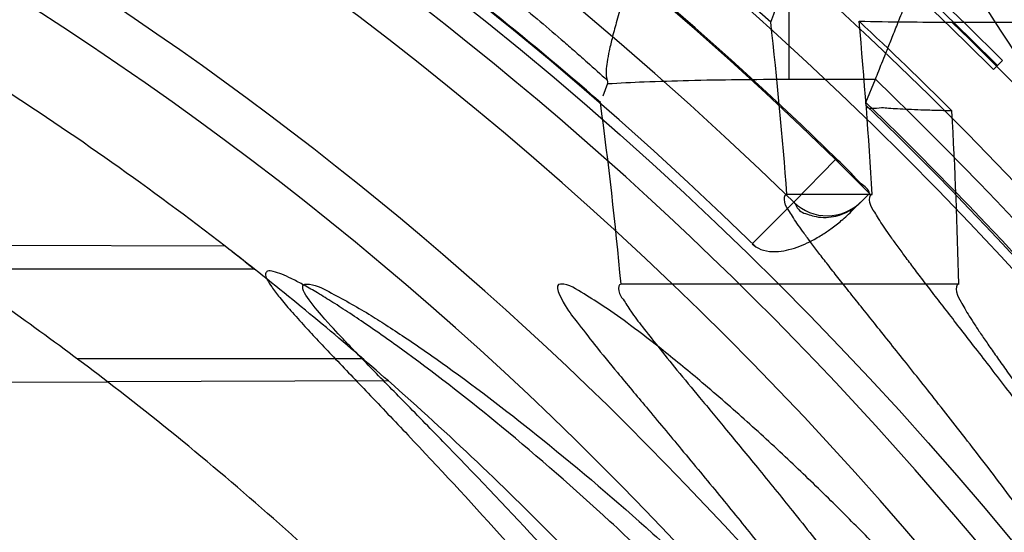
# Model space of a CAD drawing. Header units: millimetres. Extents: x 0 to 297, y 0 to 210.
# Tile 54 of 256: x 147.0144 to 147.1133, y 91.4464 to 91.4978. Entities that reach past the tile are written whole.
import ezdxf

# ---------------------------------------------------------------- set-up
doc = ezdxf.new("R2010")
doc.units = ezdxf.units.MM
doc.header["$LTSCALE"] = 16.335
doc.layers.get('0').update_dxf_attribs({"linetype": 'CONTINUOUS'})
for name, color, linetype in [('01_GLOBAL', 7, 'CONTINUOUS'), ('INTFCLR_1', 7, 'CONTINUOUS'), ('INTFCLR_144815', 7, 'CONTINUOUS')]:
    doc.layers.add(name, color=color, linetype=linetype)

msp = doc.modelspace()

# ---------------------------------------------------------------- linework, layer by layer
at = {"color": 7, "linetype": 'Continuous'}
msp.add_circle((147.7028034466, 92.1254639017), 2.28, dxfattribs=at)
at = {"color": 9, "linetype": 'Continuous'}
msp.add_arc((147.7028034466, 92.1254639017), 2.2507792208, 182.9674534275, 267.0325465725, dxfattribs=at)
at = {"layer": '01_GLOBAL', "color": 7, "linetype": 'Continuous'}
msp.add_circle((147.7028034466, 92.1254639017), 2.31, dxfattribs=at)
at = {"layer": 'INTFCLR_1', "color": 9, "linetype": 'Continuous'}
for p, q in [((147.0350701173, 91.4750895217), (147.003905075, 91.4751983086)), ((147.0380017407, 91.472796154), (147.0075233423, 91.472796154)), ((147.0488883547, 91.463796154), (147.0201875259, 91.463796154)), ((147.0514519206, 91.46155996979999), (147.0232658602, 91.46146158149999))]:
    msp.add_line(p, q, dxfattribs=at)
at = {"layer": 'INTFCLR_1', "color": 7, "linetype": 'Continuous'}
for p, q in [((147.0370706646, 91.4735302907), (147.0357838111, 91.4745363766)), ((147.0370746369, 91.4735271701), (147.0380017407, 91.472796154))]:
    msp.add_line(p, q, dxfattribs=at)
at = {"layer": 'INTFCLR_1', "color": 6, "linetype": 'Continuous'}
msp.add_line((147.0120154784, 91.4614223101), (147.0232658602, 91.46146158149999), dxfattribs=at)
for radius, start, end in [(0.3620710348, 270, 90.00000002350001), (0.3440948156, 270, 90.00000002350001), (0.312931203, 52.4700577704, 56.0223614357), (0.330931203, 48.60750313, 51.6422147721)]:
    msp.add_arc((146.8326356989, 91.21329615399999), radius, start, end, dxfattribs=at)
at = {"layer": 'INTFCLR_1', "color": 9, "linetype": 'Continuous'}
for radius, start, end in [(0.330931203, 52.2866422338, 57.18603115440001), (0.2529307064, 22.4933176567, 89.9999999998), (0.312931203, 47.7850563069, 52.4700577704), (0.330931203, 44.43264804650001, 48.60750313)]:
    msp.add_arc((146.8326356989, 91.21329615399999), radius, start, end, dxfattribs=at)
at = {"layer": 'INTFCLR_1', "color": 7, "linetype": 'Continuous'}
for centre, radius, start, end in [((146.8326356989, 91.21329615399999), 0.330931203, 51.6422147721, 52.2866422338), ((146.8823534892, 91.27716544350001), 0.2499926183, 51.91568152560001, 52.3465108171)]:
    msp.add_arc(centre, radius, start, end, dxfattribs=at)
at = {"layer": 'INTFCLR_1', "color": 9, "linetype": 'Continuous'}
for points, knots in [([(147.1545442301, 91.10133481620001), (147.1552565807, 91.1032731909), (147.1566525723, 91.10718726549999), (147.1593123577, 91.1151249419), (147.1636279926, 91.1293727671), (147.1676297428, 91.1460956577), (147.1702721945, 91.16104160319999), (147.1713830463, 91.16867329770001), (147.1719563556, 91.173087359), (147.1732796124, 91.18416899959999), (147.1746545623, 91.20310399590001), (147.1744340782, 91.2254439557), (147.1733950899, 91.23992123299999), (147.1727415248, 91.2466060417), (147.1722603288, 91.25105207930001), (147.1707735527, 91.263051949), (147.1673977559, 91.2822670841), (147.162533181, 91.3010270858), (147.1590536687, 91.3121616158), (147.157745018, 91.3161443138), (147.1557541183, 91.3220110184), (147.1512626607, 91.3342762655), (147.1435063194, 91.3522778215), (147.134673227, 91.3692848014), (147.1285153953, 91.3797527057), (147.1256373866, 91.3844123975), (147.1237254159, 91.38744979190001), (147.1185545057, 91.3954381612), (147.1098896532, 91.4076983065), (147.0978538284, 91.422623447), (147.0876594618, 91.4338109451), (147.0805381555, 91.4409619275), (147.0766007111, 91.4447480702), (147.0711374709, 91.44985418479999), (147.06349057, 91.45654009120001), (147.0552130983, 91.4630271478), (147.0499647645, 91.4667594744), (147.0474074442, 91.468475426), (147.0457289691, 91.46955422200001), (147.0442255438, 91.4704726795), (147.0429042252, 91.47123111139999), (147.041778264, 91.4718195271), (147.0407894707, 91.472284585), (147.0400295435, 91.4725282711), (147.0393696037, 91.4727013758), (147.0390133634, 91.47226709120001), (147.0393275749, 91.47165773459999), (147.0397818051, 91.4708884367), (147.0406181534, 91.46982558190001), (147.0417305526, 91.46851597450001), (147.0430342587, 91.46707463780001), (147.0444632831, 91.46553633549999), (147.0465759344, 91.4632999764), (147.0495827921, 91.4601566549), (147.0551951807, 91.45426742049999), (147.0613248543, 91.44766033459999), (147.0669087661, 91.4413454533), (147.0703603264, 91.43732991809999), (147.0759105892, 91.4307379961), (147.0844077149, 91.420055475), (147.0955472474, 91.4045136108), (147.1036099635, 91.3918258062), (147.1088887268, 91.38279463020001), (147.1124703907, 91.3764426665), (147.1186494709, 91.3648484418), (147.1269016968, 91.3473400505), (147.1325946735, 91.33274270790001), (147.1352425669, 91.3251743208)], [0, 0, 0, 0, 0.0103792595, 0.0208842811, 0.0420721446, 0.0851858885, 0.1071984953, 0.1183380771, 0.123943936, 0.1295693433, 0.1744299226, 0.2192388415, 0.2417237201, 0.2473597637, 0.2529962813, 0.2641993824, 0.3081295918, 0.3509327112, 0.3614952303, 0.3667582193, 0.3720021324, 0.3926323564, 0.4323913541, 0.4704239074, 0.4888657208, 0.4934194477, 0.497950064, 0.5069039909, 0.5412450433, 0.5733438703, 0.6032118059, 0.6172673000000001, 0.6240601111, 0.6306649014, 0.6548506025, 0.6750843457, 0.6834913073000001, 0.6872123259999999, 0.6905622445, 0.6935176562, 0.6960693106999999, 0.6982084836, 0.6999280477, 0.7014829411, 0.7024060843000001, 0.7029587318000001, 0.7038763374, 0.7054334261, 0.7076628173, 0.7105600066, 0.714112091, 0.7174145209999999, 0.7211168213, 0.7295725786, 0.7392778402, 0.7620040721, 0.7748640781, 0.7816422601, 0.7886165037, 0.8181744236, 0.8502177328, 0.884679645, 0.8936796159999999, 0.902792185, 0.9213283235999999, 0.9597006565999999, 1, 1, 1, 1]), ([(147.1408661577, 91.3246635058), (147.1381651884, 91.33220038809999), (147.1323572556, 91.3467370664), (147.1239460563, 91.3641559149), (147.1176496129, 91.3756879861), (147.1139989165, 91.3820075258), (147.1086152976, 91.3909975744), (147.1003923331, 91.4036259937), (147.0890374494, 91.4190849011), (147.0803792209, 91.4297046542), (147.0747234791, 91.4362572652), (147.071204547, 91.4402505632), (147.0655118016, 91.4465293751), (147.0592590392, 91.4531011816), (147.053545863, 91.4589417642), (147.0504619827, 91.462084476), (147.0483372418, 91.4642692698), (147.0465342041, 91.4661698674), (147.0451548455, 91.4676067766), (147.0420972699, 91.4712963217), (147.0432510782, 91.4712961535)], [0, 0, 0, 0, 0.1351411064, 0.2639657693, 0.3262515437, 0.3568857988, 0.3871506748, 0.5031238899, 0.6110823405, 0.7107727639, 0.7343091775, 0.7571888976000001, 0.8006105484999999, 0.8773801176, 0.9101731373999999, 0.9387430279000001, 0.9512497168, 0.9624026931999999, 0.9805243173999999, 1, 1, 1, 1]), ([(147.0432510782, 91.4712961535), (147.0440337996, 91.4712960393), (147.0461901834, 91.47014844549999), (147.048762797, 91.46875074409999), (147.05126835, 91.4671567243), (147.0538664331, 91.46544923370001), (147.0591995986, 91.46172715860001), (147.0676125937, 91.45526864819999), (147.0753919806, 91.448607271), (147.0809499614, 91.4435210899), (147.0849532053, 91.43975234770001), (147.0921910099, 91.4326376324), (147.1025540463, 91.4215075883), (147.114792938, 91.4066570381), (147.1236090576, 91.3944528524), (147.1288703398, 91.3865005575), (147.1308146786, 91.3834785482), (147.1337403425, 91.3788442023), (147.1399980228, 91.3684373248), (147.1489774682, 91.35152612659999), (147.1568675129, 91.333615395), (147.1614367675, 91.3214103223), (147.1634614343, 91.315574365), (147.1647919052, 91.3116136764), (147.1683281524, 91.3005448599), (147.1732735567, 91.28189290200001), (147.1767074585, 91.26277767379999), (147.1782194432, 91.25084162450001), (147.1787086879, 91.2464202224), (147.1793731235, 91.239773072), (147.1804294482, 91.225377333), (147.1806536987, 91.2031593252), (147.1792555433, 91.18432974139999), (147.1779104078, 91.17331158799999), (147.1773275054, 91.1689219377), (147.1761979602, 91.1613317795), (147.1735104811, 91.14646433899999), (147.1694409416, 91.12983253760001), (147.1650544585, 91.1156677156), (147.1623504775, 91.1077743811), (147.1609312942, 91.1038821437), (147.1602071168, 91.101954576)], [0, 0, 0, 0, 0.0056084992, 0.016622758, 0.0214510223, 0.0268121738, 0.0389184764, 0.0680276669, 0.1027789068, 0.1122614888, 0.1220107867, 0.1421735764, 0.1849752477, 0.2309092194, 0.2799812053, 0.2927645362, 0.2992310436, 0.3057293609, 0.3320345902, 0.3862266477, 0.4428037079, 0.4721337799, 0.479586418, 0.4870651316, 0.5020714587, 0.5628449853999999, 0.6251697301, 0.6410581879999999, 0.6490513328, 0.6570434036, 0.6889243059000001, 0.7524504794, 0.8160576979, 0.8240355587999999, 0.8319861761, 0.8477866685, 0.8790166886, 0.9402183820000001, 0.9703167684, 0.9852456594, 1, 1, 1, 1])]:
    msp.add_open_spline(points, degree=3, knots=knots, dxfattribs=at)
at = {"layer": 'INTFCLR_1', "color": 6, "linetype": 'Continuous'}
for points, knots in [([(147.0687421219, 91.471296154), (147.0680098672, 91.471296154), (147.0693330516, 91.4687756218), (147.0704693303, 91.467385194), (147.0723263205, 91.4649452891), (147.0746177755, 91.4621855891), (147.0775470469, 91.4586635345), (147.080971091, 91.4545734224), (147.0846437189, 91.4501248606), (147.0882701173, 91.4456544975), (147.0916458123, 91.4413964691), (147.0947448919, 91.4374001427), (147.0975630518, 91.4336830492), (147.100110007, 91.43025113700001), (147.1024035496, 91.4270965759), (147.1044661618, 91.42420581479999), (147.1063189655, 91.42156217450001), (147.1079764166, 91.4191585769), (147.109457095, 91.41697923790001), (147.1107791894, 91.41500612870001), (147.1119635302, 91.41321632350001), (147.1130167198, 91.4116068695), (147.1139517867, 91.4101630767), (147.1147816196, 91.40886997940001), (147.1157213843, 91.40739324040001), (147.1167390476, 91.40577702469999), (147.1179255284, 91.4038688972), (147.1189332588, 91.4022267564), (147.1198501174, 91.4007161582), (147.1206424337, 91.39939950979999), (147.1215180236, 91.39793052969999), (147.1224842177, 91.39629179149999), (147.1235503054, 91.3944610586), (147.1247223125, 91.39242084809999), (147.1260120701, 91.3901411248), (147.1274302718, 91.3875908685), (147.1289898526, 91.38473071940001), (147.1307073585, 91.3815107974), (147.1325944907, 91.3778829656), (147.1346618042, 91.3737915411), (147.1369222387, 91.3691683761), (147.1393944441, 91.3639182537), (147.1420944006, 91.3579264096), (147.1450364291, 91.35104633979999), (147.1482313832, 91.34310189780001), (147.1516877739, 91.333841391), (147.1553587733, 91.32305212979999), (147.1590017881, 91.3110314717), (147.1623609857, 91.29828596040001), (147.1652568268, 91.2853933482), (147.1676651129, 91.27246551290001), (147.1695853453, 91.2595536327), (147.1710275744, 91.24665569), (147.1719965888, 91.2338021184), (147.1725011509, 91.220980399), (147.1725469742, 91.2082107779), (147.1721391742, 91.1954815), (147.171280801, 91.1827942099), (147.1699742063, 91.1701590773), (147.1682169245, 91.1575506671), (147.1660086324, 91.14498581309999), (147.1633383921, 91.13243724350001), (147.1602041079, 91.1199208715), (147.1566465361, 91.10761035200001), (147.1528751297, 91.0961038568), (147.1491593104, 91.0858888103), (147.1457087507, 91.0771645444), (147.1425365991, 91.06966793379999), (147.1396288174, 91.06317715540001), (147.136972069, 91.0575230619), (147.1345472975, 91.05256702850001), (147.1323371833, 91.04820589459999), (147.130325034, 91.04435576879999), (147.1284994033, 91.0409536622), (147.1268466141, 91.0379445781), (147.1253496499, 91.03527438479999), (147.1239936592, 91.03289842), (147.1227647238, 91.03077892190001), (147.1216541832, 91.02889081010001), (147.1206539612, 91.02721139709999), (147.1197533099, 91.02571551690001), (147.1189386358, 91.0243754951), (147.1179864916, 91.0228229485), (147.1170567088, 91.02132445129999), (147.1160957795, 91.01979310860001), (147.1152647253, 91.01847969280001), (147.1143298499, 91.0170161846), (147.1132770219, 91.0153850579), (147.1120898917, 91.0135672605), (147.1107550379, 91.0115487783), (147.109257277, 91.00931589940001), (147.107577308, 91.00685036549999), (147.1056960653, 91.0041348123), (147.1035922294, 91.00115366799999), (147.1012492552, 90.99789872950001), (147.0986446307, 90.99435615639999), (147.095755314, 90.99051364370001), (147.0925736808, 90.9863814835), (147.0890986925, 90.98197223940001), (147.0853575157, 90.9773388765), (147.0815402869, 90.9727029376), (147.0779667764, 90.9684297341), (147.0748968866, 90.9647430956), (147.0724998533, 90.96186262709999), (147.070552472, 90.95931757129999), (147.0693788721, 90.95788398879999), (147.0679949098, 90.955296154), (147.0687421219, 90.955296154)], [0, 0, 0, 0, 0.003860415, 0.007501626, 0.0124785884, 0.0188917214, 0.0268498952, 0.0364677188, 0.0470694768, 0.0572444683, 0.0668187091, 0.0757144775, 0.083905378, 0.09140992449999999, 0.0982451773, 0.1044667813, 0.1101313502, 0.1152642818, 0.1198589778, 0.1240215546, 0.1277856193, 0.1311734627, 0.1341617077, 0.1368541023, 0.1392736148, 0.1433897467, 0.1469230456, 0.1511192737, 0.1535471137, 0.1562389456, 0.1592204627, 0.1625628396, 0.1662680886, 0.1703891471, 0.174967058, 0.1800766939, 0.1857729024, 0.1921414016, 0.1993155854, 0.2073311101, 0.2163077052, 0.2264451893, 0.2379233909, 0.250953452, 0.2658909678, 0.283062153, 0.3030578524, 0.3259639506, 0.3492662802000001, 0.3725305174, 0.3956109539, 0.4185782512, 0.4413347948, 0.4640172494, 0.4865192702, 0.508968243, 0.531324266, 0.5536477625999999, 0.5759939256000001, 0.5982772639, 0.620747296, 0.6432362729, 0.6658996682, 0.68875599, 0.7107777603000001, 0.7297237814, 0.7460531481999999, 0.7602331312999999, 0.7726347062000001, 0.7835467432, 0.793166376, 0.8017211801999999, 0.8093215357, 0.8160683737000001, 0.8220758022, 0.8274205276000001, 0.8322066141, 0.8364980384, 0.8403367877, 0.8437547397, 0.8468031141, 0.8495420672, 0.8520223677, 0.8564046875, 0.8588391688, 0.8615533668, 0.8645986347, 0.8679945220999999, 0.8717882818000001, 0.8760445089, 0.8807522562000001, 0.8859628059, 0.8917731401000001, 0.898168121, 0.9051985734, 0.9129160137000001, 0.9213486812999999, 0.9305434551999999, 0.9404096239, 0.9509435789, 0.961943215, 0.9720502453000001, 0.980371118, 0.9870628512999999, 0.992271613, 0.9960607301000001, 1, 1, 1, 1]), ([(147.0687421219, 90.955296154), (147.0695765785, 90.955296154), (147.0710237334, 90.9562713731), (147.0732486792, 90.95761082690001), (147.0757995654, 90.95946440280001), (147.0789536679, 90.961879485), (147.0827092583, 90.9649629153), (147.0868482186, 90.9685570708), (147.0910477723, 90.97239951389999), (147.0950116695, 90.97619761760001), (147.0986438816, 90.97981660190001), (147.1019501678, 90.98323197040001), (147.1049461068, 90.98642655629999), (147.107653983, 90.9893965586), (147.1100921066, 90.9921410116), (147.1122806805, 90.9946618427), (147.1142479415, 90.99697597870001), (147.1160099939, 90.9990883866), (147.1175861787, 91.0010099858), (147.1189934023, 91.00275234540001), (147.1202530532, 91.0043338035), (147.1213970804, 91.00578808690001), (147.1225240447, 91.0072369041), (147.123724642, 91.00879917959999), (147.1249992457, 91.0104804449), (147.1262604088, 91.01216766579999), (147.1274992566, 91.0138470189), (147.1287882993, 91.0156184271), (147.1302152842, 91.0176089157), (147.131810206, 91.0198711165), (147.1335924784, 91.0224483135), (147.1355808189, 91.0253874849), (147.1377917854, 91.0287373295), (147.140242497, 91.0325578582), (147.1429592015, 91.03693302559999), (147.1459674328, 91.041959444), (147.1492907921, 91.0477551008), (147.1529541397, 91.0544760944), (147.1569786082, 91.0623053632), (147.1613909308, 91.07151686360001), (147.1661049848, 91.08224170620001), (147.1708180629, 91.0941429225), (147.1752249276, 91.1066907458), (147.1791389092, 91.1194098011), (147.1825261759, 91.1321758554), (147.1853979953, 91.1449752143), (147.1877529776, 91.157740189), (147.1896101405, 91.1705054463), (147.1909735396, 91.18321659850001), (147.1918561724, 91.1958938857), (147.1922659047, 91.2085247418), (147.1922092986, 91.2211113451), (147.1916906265, 91.233661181), (147.1907127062, 91.2461662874), (147.1892753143, 91.2586320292), (147.187377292, 91.2710565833), (147.1850186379, 91.28342093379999), (147.1821898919, 91.295752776), (147.1788863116, 91.3080366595), (147.1750915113, 91.32028680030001), (147.1708160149, 91.3324409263), (147.1662306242, 91.344040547), (147.1616300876, 91.3545469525), (147.1573218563, 91.36358934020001), (147.1533932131, 91.3712807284), (147.1498208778, 91.3778828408), (147.1465812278, 91.3835790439), (147.1436479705, 91.3885229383), (147.140997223, 91.39283156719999), (147.1386015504, 91.3966034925), (147.1364409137, 91.39991041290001), (147.1344943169, 91.402817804), (147.1327470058, 91.4053719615), (147.1311776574, 91.40762214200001), (147.1297748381, 91.4096001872), (147.1285161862, 91.41134904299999), (147.1273854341, 91.41289969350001), (147.1263043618, 91.41436455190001), (147.1251805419, 91.41587001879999), (147.1239422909, 91.41750783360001), (147.1226668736, 91.41917138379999), (147.1213873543, 91.4208174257), (147.120091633, 91.4224630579), (147.1186694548, 91.42424419), (147.1170808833, 91.426202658), (147.1153015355, 91.42835870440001), (147.1133143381, 91.4307214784), (147.1110956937, 91.4333033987), (147.1086258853, 91.4361110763), (147.1058792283, 91.4391528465), (147.1028357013, 91.44242739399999), (147.099478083, 91.4459266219), (147.0957850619, 91.44963712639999), (147.0917574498, 91.45352630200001), (147.0874623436, 91.4574873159), (147.0831967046, 91.46121773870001), (147.0792915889, 91.46444551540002), (147.0760051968, 91.4669754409), (147.073359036, 91.4689088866), (147.0710713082, 91.4702912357), (147.0695920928, 91.471296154), (147.0687421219, 91.471296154)], [0, 0, 0, 0, 0.0042187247, 0.0081401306, 0.0133978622, 0.0200459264, 0.0282638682, 0.0379443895, 0.0477615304, 0.05703690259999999, 0.0656973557, 0.0736821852, 0.0810680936, 0.0878383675, 0.0940009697, 0.0996271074, 0.1047154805, 0.1093563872, 0.1135342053, 0.1172803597, 0.1206792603, 0.1237557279, 0.1266349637, 0.1299589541, 0.1337168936, 0.1373013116, 0.1406085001, 0.1442672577, 0.148377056, 0.1529904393, 0.1582606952, 0.164218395, 0.1709303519, 0.1785521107, 0.1871652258, 0.1969659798, 0.2081658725, 0.2209392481, 0.2356613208, 0.2526660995, 0.2725685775, 0.2948769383, 0.3173640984, 0.3397873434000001, 0.3621386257, 0.3841211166, 0.4060891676, 0.4277469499, 0.4493218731, 0.470705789, 0.4919793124, 0.5131981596, 0.5343255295, 0.5554668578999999, 0.5765984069, 0.5977513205, 0.6189954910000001, 0.6402209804, 0.6617015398, 0.6832900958, 0.7050415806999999, 0.7268239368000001, 0.7463339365, 0.7630160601, 0.7774553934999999, 0.7899931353, 0.8009638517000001, 0.8105830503, 0.8190545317, 0.8265380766, 0.8331730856, 0.8390248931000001, 0.8442268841, 0.8488182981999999, 0.8528943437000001, 0.8564866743, 0.8597116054, 0.8625968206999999, 0.8656908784, 0.8692094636, 0.8729771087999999, 0.8762884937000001, 0.879749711, 0.8835661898, 0.8878115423, 0.8924986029, 0.8976989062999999, 0.9034198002, 0.9097088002, 0.9166034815, 0.9241390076, 0.9323094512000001, 0.9411199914, 0.9506041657, 0.9606137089, 0.9706541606, 0.9792553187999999, 0.9862062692, 0.9916647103, 0.9957028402, 1, 1, 1, 1])]:
    msp.add_open_spline(points, degree=3, knots=knots, dxfattribs=at)
at = {"layer": 'INTFCLR_144815', "color": 9, "linetype": 'Continuous'}
for p, q in [((147.0916778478, 91.49186684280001), (147.0916778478, 91.5711022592)), ((147.0916778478, 91.49186684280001), (147.1003293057, 91.49186684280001)), ((147.0964371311, 91.4838858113), (147.0963459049, 91.4837945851)), ((147.0921477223, 91.4795092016), (147.0879797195, 91.4753411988)), ((147.0980783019, 91.478738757), (147.0988915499, 91.479552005))]:
    msp.add_line(p, q, dxfattribs=at)
at = {"layer": 'INTFCLR_144815', "color": 6, "linetype": 'Continuous'}
for p, q in [((147.1080157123, 91.4976030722), (147.1159683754, 91.4976030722)), ((147.1130903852, 91.4937508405), (147.1121828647, 91.49284331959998)), ((147.0993884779, 91.4895340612), (147.1003293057, 91.49186684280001)), ((147.0734435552, 91.4914268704), (147.0729732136, 91.4901650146)), ((147.0994107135, 91.4892415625), (147.0993884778, 91.4895340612)), ((147.0963459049, 91.4837945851), (147.0997360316, 91.4804044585)), ((147.1000017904, 91.4802960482), (147.091447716, 91.4802960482)), ((147.0879800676, 91.475340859), (147.088342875, 91.4750213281)), ((147.108707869, 91.471296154), (147.0748011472, 91.471296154))]:
    msp.add_line(p, q, dxfattribs=at)
at = {"layer": 'INTFCLR_144815', "color": 7, "linetype": 'Continuous'}
for p, q in [((147.0921473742, 91.4795095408), (147.096345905, 91.4837945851)), ((147.0988915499, 91.479552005), (147.0997342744, 91.4803947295))]:
    msp.add_line(p, q, dxfattribs=at)
at = {"layer": 'INTFCLR_144815', "color": 6, "linetype": 'Continuous'}
msp.add_lwpolyline([(147.0734094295, 91.4917693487), (147.0734260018, 91.4917230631), (147.073439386, 91.4916788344), (147.0734495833, 91.491636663), (147.0734566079, 91.49159654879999), (147.0734604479, 91.49155849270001), (147.0734610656, 91.4915224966), (147.0734584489, 91.49148856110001), (147.0734526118, 91.4914566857), (147.0734435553, 91.4914268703)], dxfattribs=at)
for radius in [0.3828680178, 0.364857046]:
    msp.add_circle((146.8326356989, 91.21329615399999), radius, dxfattribs=at)
for centre, radius, start, end in [((146.8326356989, 91.21329615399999), 0.5278075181, 313.9937911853, 154.5150993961), ((146.8326356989, 91.21329615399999), 0.5098075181, 312.9543589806, 154.5144414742), ((146.8326356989, 91.21329615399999), 0.49294334, 282.2440355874, 71.2863570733), ((146.8326356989, 91.21329615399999), 0.3966228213, 45.0000000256, 314.9999999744), ((146.8326356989, 91.21329615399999), 0.3959130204, 44.99999995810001, 315.0000000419), ((146.8326356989, 91.21329615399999), 0.3953393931, 44.99999997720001, 315.0000000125), ((146.8326356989, 91.21329615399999), 0.3833823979, 47.86578076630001, 312.1342192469), ((146.8326356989, 91.21329615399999), 0.3779020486, 45.72777364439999, 314.2722263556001), ((146.8326356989, 91.21329615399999), 0.3659046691, 45.6663486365, 314.3336513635), ((146.8326356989, 91.21329615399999), 0.3574013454, 25.6072723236, 64.3927276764), ((146.8326356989, 91.21329615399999), 0.3889523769, 308.490992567, 51.50900743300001), ((146.8326356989, 91.21329615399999), 0.3393903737, 27.0737153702, 62.92628462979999), ((146.8326356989, 91.21329615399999), 0.366, 49.00338864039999, 53.67786710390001), ((145.084306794, 92.27014474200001), 2.1491778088, 338.9330145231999, 339.0569435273), ((147.1077569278, 91.9309895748), 0.4333860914, 268.8015745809, 270.0342126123), ((146.8326356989, 91.21329615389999), 0.3894497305, 45.0015778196, 46.9088239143), ((146.8326356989, 91.21329615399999), 0.3840109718, 313.9992414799, 46.00075850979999)]:
    msp.add_arc(centre, radius, start, end, dxfattribs=at)
at = {"layer": 'INTFCLR_144815', "color": 9, "linetype": 'Continuous'}
for centre, radius, start, end in [((146.8326356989, 91.21329615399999), 0.4131757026, 52.2436298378, 307.7563701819), ((146.8326356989, 91.21329615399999), 0.4896672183, 292.4997540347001, 54.0964566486), ((146.8326356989, 91.21329615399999), 0.3891912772, 52.5411294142, 307.4588705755), ((146.8326356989, 91.21329615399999), 0.3777730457, 45.7280221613, 314.2719778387), ((146.8326356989, 91.21329615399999), 0.3717739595, 45.73034182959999, 314.2696581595), ((146.8326378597, 91.2132971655), 0.4417306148, 292.4997540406, 54.09645665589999), ((146.8202616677, 91.30739565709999), 0.3485955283, 31.3807382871, 39.5495269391), ((146.8201322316, 91.3015891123), 0.3544874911, 31.5629655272, 39.7106601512), ((146.8326356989, 91.21329615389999), 0.3958087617, 314.0862202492, 45.9137797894), ((146.8326356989, 91.21329615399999), 0.3863437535, 313.8592910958, 46.1407088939), ((146.8326356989, 91.21329615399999), 0.3838160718, 314.0319604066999, 45.9680396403)]:
    msp.add_arc(centre, radius, start, end, dxfattribs=at)
at = {"layer": 'INTFCLR_144815', "color": 7, "linetype": 'Continuous'}
msp.add_arc((147.095497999, 91.4829461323), 0.004799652, 225.7314701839, 314.9951346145, dxfattribs=at)
at = {"layer": 'INTFCLR_144815', "color": 6, "linetype": 'Continuous'}
for centre, major_axis, ratio, start_param, end_param in [((146.8326356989, 91.4457179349), (0, 0.3488098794), 0.7456587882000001, -1.4715015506, -1.4214932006), ((146.8326356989, 91.4529128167), (0, 0.3596076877), 0.7456587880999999, -1.4945750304, -1.4459313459), ((146.8326356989, 91.4313299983), (0, 0.3272170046), 0.7456587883, -1.4483509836, -1.3919686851), ((146.8326356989, 91.46010952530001), (0, 0.3704082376), 0.7456587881, -1.5405909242, -1.4935702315)]:
    msp.add_ellipse(centre, major_axis=major_axis, ratio=ratio, start_param=start_param, end_param=end_param, dxfattribs=at)
for points, knots in [([(147.0891826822, 91.5398003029), (147.0889238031, 91.5390984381), (147.0883958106, 91.5377015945), (147.0875843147, 91.53551677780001), (147.0867048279, 91.5331518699), (147.0857240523, 91.53050057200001), (147.0846479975, 91.5275774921), (147.0835065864, 91.5244582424), (147.0823492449, 91.5212722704), (147.0812175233, 91.5181292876), (147.0801309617, 91.51508178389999), (147.0790980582, 91.512149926), (147.0781173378, 91.5093258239), (147.0772118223, 91.5066722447), (147.0763714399, 91.5041541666), (147.075620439, 91.501838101), (147.0749569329, 91.4997098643), (147.0744029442, 91.4978351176), (147.07395726, 91.496201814), (147.0736219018, 91.4948137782), (147.0734024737, 91.4936826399), (147.0732895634, 91.4927012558), (147.0732941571, 91.49206968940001), (147.0734093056, 91.49176955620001)], [0, 0, 0, 0, 0.0442713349, 0.0883715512, 0.1379269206, 0.19359001, 0.2556652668, 0.3222620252, 0.3901560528, 0.4562638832, 0.5199524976, 0.5816257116, 0.6402218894, 0.6968713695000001, 0.747553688, 0.7973187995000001, 0.8409588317, 0.8794745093, 0.9130099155, 0.9411172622, 0.9640325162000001, 0.9809759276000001, 1, 1, 1, 1]), ([(147.1003293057, 91.49186684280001), (147.1004408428, 91.4921438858), (147.1006560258, 91.49267845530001), (147.1010060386, 91.49354979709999), (147.1014111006, 91.49455937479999), (147.1018074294, 91.4955484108), (147.1021711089, 91.49645723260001), (147.1024785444, 91.4972263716), (147.1028086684, 91.49805332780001), (147.1031611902, 91.4989376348), (147.1035358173, 91.4998787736), (147.1039322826, 91.5008761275), (147.1043502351, 91.5019289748), (147.1047892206, 91.50303646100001), (147.1052487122, 91.50419758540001), (147.1057280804, 91.50541126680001), (147.1062267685, 91.50667631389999), (147.1067443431, 91.5079914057), (147.1072801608, 91.5093551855), (147.107833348, 91.51076620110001), (147.108403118, 91.51222275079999), (147.1089887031, 91.5137228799), (147.1095892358, 91.5152644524), (147.1102038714, 91.5168452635), (147.1108314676, 91.5184631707), (147.1114708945, 91.5201158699), (147.1121211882, 91.52180084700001), (147.1127816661, 91.5235153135), (147.1134510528, 91.5252565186), (147.1141278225, 91.52702187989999), (147.1148107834, 91.52880846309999), (147.115498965, 91.53061327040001), (147.1161916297, 91.5324329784), (147.1168868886, 91.5342647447), (147.1175839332, 91.5361053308), (147.1182808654, 91.53795185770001), (147.1187458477, 91.53918430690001), (147.1189779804, 91.5398010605)], [0, 0, 0, 0, 0.0174191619, 0.033610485, 0.0547687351, 0.0808663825, 0.0957560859, 0.1118631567, 0.1291780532, 0.1476902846, 0.1673883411, 0.1882597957, 0.2102894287, 0.2334582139, 0.2577443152, 0.283123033, 0.309568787, 0.3370553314, 0.3655535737, 0.3950314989, 0.4254527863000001, 0.4567766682, 0.4889577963, 0.5219478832, 0.555702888, 0.5901745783, 0.6253061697, 0.6610457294, 0.6973359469, 0.7341096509, 0.7713188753, 0.8088941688, 0.8467695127, 0.884883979, 0.9231704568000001, 0.9615637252, 1, 1, 1, 1]), ([(147.1080106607, 91.4886862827), (147.1074614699, 91.4886987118), (147.1064247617, 91.48872472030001), (147.1049670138, 91.48877181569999), (147.1036947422, 91.4888184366), (147.1026255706, 91.4888777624), (147.1016972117, 91.48890722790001), (147.1007603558, 91.4890730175), (147.099449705, 91.4887265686), (147.0994107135, 91.4892415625)], [0, 0, 0, 0, 0.1909887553, 0.3604428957, 0.5074926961, 0.6324092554, 0.7362296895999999, 0.8204370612, 1, 1, 1, 1]), ([(147.0997360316, 91.4804044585), (147.0996685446, 91.4808188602), (147.098738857, 91.4814134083), (147.0977744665, 91.48262269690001), (147.0968966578, 91.4834378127), (147.0964371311, 91.4838858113)], [0, 0, 0, 0, 0.2624734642, 0.5988021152, 1, 1, 1, 1]), ([(147.1951703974, 91.21329615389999), (147.1951703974, 91.2151817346), (147.195142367, 91.21895336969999), (147.1950162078, 91.2246105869), (147.1948058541, 91.2302678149), (147.1945111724, 91.2359250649), (147.1941319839, 91.2415822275), (147.1936680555, 91.2472392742), (147.1931191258, 91.2528959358), (147.1924848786, 91.2585520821), (147.1917649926, 91.264207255), (147.1909590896, 91.26986118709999), (147.1900668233, 91.2755131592), (147.1890877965, 91.2811626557), (147.1880216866, 91.2868086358), (147.1868681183, 91.29245032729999), (147.1856268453, 91.2980863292), (147.1842975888, 91.3037154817), (147.1828802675, 91.3093359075), (147.1813747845, 91.3149459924), (147.1797813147, 91.3205433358), (147.1781000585, 91.32612575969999), (147.1763315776, 91.3316902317), (147.1744765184, 91.3372338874), (147.1725359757, 91.3427529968), (147.1705112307, 91.3482438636), (147.1684040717, 91.3537020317), (147.1662166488, 91.3591228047), (147.1639516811, 91.3645008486), (147.1616124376, 91.36983037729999), (147.1592028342, 91.3751050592), (147.1567275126, 91.38031798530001), (147.1541918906, 91.38546170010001), (147.1516022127, 91.3905282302), (147.148965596, 91.39550911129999), (147.1462900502, 91.4003954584), (147.1435844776, 91.4051780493), (147.1408586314, 91.40984745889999), (147.1381230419, 91.4143942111), (147.1353888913, 91.4188089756), (147.1326678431, 91.42308279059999), (147.1299718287, 91.42720729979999), (147.1273128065, 91.4311749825), (147.1247025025, 91.4349793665), (147.1221521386, 91.43861522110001), (147.1196721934, 91.44207867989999), (147.1172721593, 91.445367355), (147.1149604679, 91.4484802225), (147.1127444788, 91.45141745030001), (147.1106305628, 91.4541801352), (147.1086237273, 91.45677066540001), (147.1067274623, 91.4591927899), (147.1049435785, 91.4614517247), (147.103272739, 91.4635534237), (147.1017147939, 91.46550415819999), (147.100269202, 91.4673100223), (147.0989350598, 91.4689769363), (147.097711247, 91.4705105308), (147.0965964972, 91.47191604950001), (147.0955896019, 91.4731983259), (147.0946891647, 91.4743615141), (147.0938941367, 91.4754104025), (147.0932019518, 91.47634662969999), (147.0926142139, 91.47718070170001), (147.0921197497, 91.4778950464), (147.0916656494, 91.4786931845), (147.0911667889, 91.47926436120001), (147.0911815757, 91.4802912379), (147.091447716, 91.4802960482)], [0, 0, 0, 0, 0.0193188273, 0.0386418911, 0.05797372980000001, 0.0773181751, 0.0966800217, 0.1160624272, 0.1354702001, 0.1549057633, 0.1743738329, 0.1938759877, 0.2134167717, 0.2329964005, 0.2526187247, 0.2722829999, 0.2919923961, 0.3117443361, 0.3315407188, 0.3513772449, 0.37125414, 0.391164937, 0.4111075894, 0.4310729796, 0.4510561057, 0.4710451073, 0.4910305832, 0.5109984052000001, 0.5309330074, 0.5508166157, 0.5706284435, 0.590344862, 0.6099392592, 0.6293819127, 0.6486401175, 0.6676780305, 0.6864570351, 0.7049360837, 0.7230721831, 0.7408210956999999, 0.7581383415, 0.7749801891, 0.7913047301, 0.8070730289, 0.822250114, 0.8368060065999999, 0.8507161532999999, 0.8639624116, 0.8765312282, 0.8884132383, 0.8996029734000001, 0.9101049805, 0.9199296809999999, 0.9290934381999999, 0.9376135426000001, 0.9455077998, 0.9527934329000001, 0.9594885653, 0.9656100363, 0.9711731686, 0.9761922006, 0.9806816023, 0.9846553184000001, 0.9881278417, 0.9911127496, 0.9936230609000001, 0.9972727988, 1, 1, 1, 1]), ([(147.1000017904, 90.9462962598), (147.099727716, 90.9463012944), (147.0997250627, 90.947357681), (147.1002170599, 90.94794967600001), (147.1006721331, 90.9487732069), (147.1011651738, 90.9495101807), (147.1017516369, 90.9503700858), (147.1024417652, 90.9513349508), (147.1032341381, 90.9524154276), (147.1041312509, 90.9536132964), (147.1051340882, 90.95493337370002), (147.1062444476, 90.95638049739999), (147.1074648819, 90.9579613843), (147.1087976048, 90.9596826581), (147.1102428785, 90.9615490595), (147.1117982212, 90.9635623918), (147.1134596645, 90.96572310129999), (147.1152251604, 90.9680346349), (147.1170968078, 90.9705064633), (147.11907733, 90.97314974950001), (147.1211639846, 90.9759692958), (147.1233499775, 90.9789650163), (147.1256270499, 90.9821351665), (147.1279885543, 90.9854805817), (147.1304260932, 90.98899990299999), (147.1329303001, 90.9926904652), (147.1354909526, 90.99654825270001), (147.1380971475, 91.00056793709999), (147.1407375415, 91.00474302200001), (147.1434005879, 91.00906600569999), (147.1460747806, 91.01352858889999), (147.1487488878, 91.01812191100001), (147.1514121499, 91.02283677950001), (147.1540544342, 91.0276638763), (147.1566663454, 91.03259393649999), (147.1592392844, 91.03761787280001), (147.1617654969, 91.04272691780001), (147.1642380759, 91.04791270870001), (147.1666509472, 91.0531673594), (147.168998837, 91.0584835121), (147.1712772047, 91.06385432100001), (147.1734821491, 91.0692733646), (147.1756107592, 91.0747356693), (147.1776563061, 91.0802251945), (147.179616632, 91.08573554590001), (147.1814926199, 91.0912680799), (147.1832864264, 91.0968296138), (147.1849983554, 91.10242207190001), (147.1866261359, 91.1080385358), (147.1881687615, 91.1136757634), (147.1896244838, 91.11932663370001), (147.1909923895, 91.12498576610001), (147.1922727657, 91.1306521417), (147.1934660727, 91.13632560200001), (147.1945727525, 91.142006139), (147.1955930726, 91.1476931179), (147.1965271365, 91.1533849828), (147.1973750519, 91.1590798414), (147.1981370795, 91.16477654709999), (147.1988135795, 91.17047477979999), (147.1994048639, 91.1761741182), (147.1999112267, 91.1818742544), (147.2003329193, 91.18757477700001), (147.2006701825, 91.19327563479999), (147.2009232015, 91.19897661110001), (147.2010921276, 91.2046777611), (147.2011770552, 91.2103789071), (147.2011780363, 91.2160801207), (147.2010950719, 91.2217812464), (147.2009281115, 91.227482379), (147.2006770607, 91.2331833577), (147.2003417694, 91.23888422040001), (147.1999220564, 91.2445847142), (147.1994176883, 91.2502847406), (147.198828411, 91.25598396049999), (147.1981539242, 91.2616821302), (147.1973939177, 91.26737879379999), (147.1965480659, 91.27307340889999), (147.1956160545, 91.27876523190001), (147.1945975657, 91.2844534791), (147.1934922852, 91.29013729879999), (147.1923000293, 91.2958151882), (147.1910207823, 91.3014850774), (147.1896545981, 91.3071449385), (147.1882014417, 91.31279333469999), (147.1866611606, 91.318429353), (147.1850338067, 91.3240513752), (147.1833198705, 91.329656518), (147.1815202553, 91.3352410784), (147.1796361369, 91.34080113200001), (147.1776688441, 91.34633289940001), (147.1756200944, 91.35183213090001), (147.1734920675, 91.3572940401), (147.1712874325, 91.36271337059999), (147.1690094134, 91.3680843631), (147.1666618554, 91.3734007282), (147.1642492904, 91.378655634), (147.1617769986, 91.38384170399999), (147.1592510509, 91.38895105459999), (147.1566783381, 91.39397535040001), (147.1540666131, 91.39890581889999), (147.1514244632, 91.4037333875), (147.1487612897, 91.4084487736), (147.1460872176, 91.41304266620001), (147.1434130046, 91.4175058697), (147.1407498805, 91.4218295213), (147.1381093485, 91.42600532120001), (147.1355029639, 91.4300257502), (147.1329420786, 91.4338842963), (147.1304375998, 91.43757562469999), (147.1279997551, 91.4410957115), (147.125637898, 91.4444419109), (147.1233603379, 91.44761298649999), (147.1211742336, 91.4506090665), (147.1190855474, 91.4534315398), (147.1170990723, 91.4560828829), (147.1152184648, 91.4585665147), (147.1134463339, 91.4608866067), (147.1117843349, 91.46304792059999), (147.1102333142, 91.4650556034), (147.1087934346, 91.4669150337), (147.1074642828, 91.4686317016), (147.1062450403, 91.4702110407), (147.1051345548, 91.4716583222), (147.1041315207, 91.47297865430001), (147.1032343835, 91.4741765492), (147.1024419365, 91.47525711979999), (147.1017517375, 91.4762220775), (147.1011652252, 91.47708205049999), (147.1006721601, 91.4778190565), (147.1002170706, 91.47864261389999), (147.0997250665, 91.4792346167), (147.0997277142, 91.48029101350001), (147.1000017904, 91.4802960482)], [0, 0, 0, 0, 0.0014101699, 0.0032891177, 0.0045779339, 0.0061083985, 0.0078869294, 0.009919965, 0.0122145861, 0.0147783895, 0.0176190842, 0.0207426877, 0.0241618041, 0.0278931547, 0.0319414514, 0.0363053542, 0.040981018, 0.0459630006, 0.0512683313, 0.0569309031, 0.0629543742, 0.0693130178, 0.0760084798, 0.08303351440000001, 0.0903785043, 0.09803123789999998, 0.105976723, 0.1141977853, 0.122675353, 0.1313888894, 0.140317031, 0.1494380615, 0.1587304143, 0.1681731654, 0.1777462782, 0.187430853, 0.1972092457, 0.2070653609, 0.2169845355, 0.2269535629, 0.2369608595, 0.2469959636, 0.2570491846, 0.2671179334, 0.2771316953, 0.2871355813, 0.2971697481, 0.3071923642, 0.3172217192, 0.3272506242, 0.3372572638, 0.3472396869, 0.357200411, 0.3671408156, 0.3770633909, 0.3869713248, 0.3968625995, 0.4067348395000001, 0.4165894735, 0.4264283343, 0.4362532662, 0.4460650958, 0.4558661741, 0.4656577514, 0.4754424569, 0.4852217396, 0.4949982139, 0.504773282, 0.5145496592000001, 0.5243287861, 0.5341133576, 0.5439047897, 0.5537055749, 0.5635169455, 0.5733411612, 0.5831795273, 0.5930338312, 0.6029053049, 0.6127948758, 0.6227033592, 0.6326318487, 0.6425809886, 0.652548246, 0.6625317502, 0.6725323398, 0.682550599, 0.6925874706, 0.7026400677, 0.7127021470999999, 0.7227700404, 0.7328393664, 0.7429043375, 0.7529583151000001, 0.7629934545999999, 0.7730007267, 0.7829699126, 0.7928892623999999, 0.8027455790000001, 0.8125242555, 0.8222091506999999, 0.8317827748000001, 0.8412261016, 0.8505191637, 0.8596410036, 0.8685700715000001, 0.8772846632, 0.8857633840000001, 0.8939857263, 0.9019325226, 0.9095865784, 0.9169329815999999, 0.9239594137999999, 0.9306564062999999, 0.9370174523, 0.9430388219, 0.9487194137, 0.9540603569, 0.95906494, 0.9637380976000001, 0.9680861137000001, 0.9721162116, 0.9758363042, 0.9792548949, 0.9823802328, 0.9852207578, 0.987784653, 0.9900795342, 0.9921128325, 0.9938914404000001, 0.9954219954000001, 0.9967108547, 0.9985898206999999, 1, 1, 1, 1]), ([(147.0883428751, 91.4750213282), (147.0886581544, 91.4748183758), (147.0894157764, 91.4745474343), (147.0905643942, 91.4745296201), (147.0916916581, 91.4747338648), (147.0927394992, 91.47507729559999), (147.0938373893, 91.47556955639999), (147.0948784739, 91.47616046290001), (147.0959326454, 91.4768752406), (147.0969896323, 91.4777065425), (147.0977045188, 91.4783649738), (147.0980783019, 91.478738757)], [0, 0, 0, 0, 0.1018297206, 0.2120913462, 0.3087725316, 0.4118528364, 0.5107788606, 0.6351163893, 0.736418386, 0.8564408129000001, 1, 1, 1, 1]), ([(147.0748011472, 91.471296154), (147.0745610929, 91.471296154), (147.0744848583, 91.4703894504), (147.0751057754, 91.46967635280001), (147.0758580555, 91.468390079), (147.0770529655, 91.46686064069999), (147.0785958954, 91.46488268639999), (147.080522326, 91.4625272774), (147.0828321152, 91.45972715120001), (147.0855300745, 91.456469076), (147.0886462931, 91.4526784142), (147.0921760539, 91.4483230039), (147.0961102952, 91.4433624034), (147.1004275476, 91.4377638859), (147.1050707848, 91.43153243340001), (147.1099949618, 91.4246522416), (147.1151104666, 91.4171692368), (147.1203476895, 91.4091048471), (147.1256113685, 91.40053009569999), (147.1308281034, 91.3914952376), (147.1359193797, 91.38207686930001), (147.1408291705, 91.3723299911), (147.1455034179, 91.3623242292), (147.1499098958, 91.35210173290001), (147.1540163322, 91.34172007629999), (147.1578079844, 91.3312080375), (147.1612703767, 91.3206049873), (147.1643963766, 91.3099382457), (147.1671859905, 91.2992199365), (147.1696331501, 91.28848932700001), (147.1717476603, 91.277725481), (147.1735255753, 91.2669706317), (147.1749749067, 91.25620134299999), (147.1760956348, 91.2454516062), (147.1768923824, 91.2347134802), (147.1773682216, 91.2239967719), (147.1774737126, 91.21686050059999), (147.1774737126, 91.2132961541)], [0, 0, 0, 0, 0.0025344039, 0.005901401, 0.0109295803, 0.0177704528, 0.0265540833, 0.0373505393, 0.04991676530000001, 0.0648695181, 0.0820131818, 0.1017234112, 0.1240566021, 0.1488553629, 0.1763609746, 0.2060970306, 0.2381748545, 0.2720515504, 0.3076064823, 0.3443876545, 0.3821831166, 0.4206251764, 0.4595934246, 0.4987613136, 0.5381325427, 0.5774437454, 0.6167240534, 0.6558745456, 0.6947773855, 0.7336358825, 0.7720551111, 0.8105726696, 0.8487051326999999, 0.8867612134, 0.9246626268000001, 0.9623689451, 1, 1, 1, 1]), ([(147.108707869, 91.471296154), (147.1084310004, 91.471296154), (147.1084189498, 91.4702306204), (147.1088854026, 91.469620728), (147.1093179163, 91.46878001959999), (147.1097871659, 91.4680264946), (147.1103458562, 91.46714788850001), (147.1110035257, 91.4661621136), (147.1117585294, 91.4650589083), (147.1126129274, 91.4638367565), (147.1135675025, 91.46249093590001), (147.1146233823, 91.46101728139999), (147.1157813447, 91.45941120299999), (147.1170420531, 91.4576679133), (147.1184057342, 91.4557826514), (147.1198723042, 91.4537505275), (147.1214410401, 91.4515669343), (147.1231107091, 91.44922735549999), (147.1248792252, 91.44672784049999), (147.1267437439, 91.4440648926), (147.128700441, 91.44123582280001), (147.130744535, 91.4382387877), (147.1328701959, 91.4350730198), (147.135070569, 91.4317389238), (147.1373378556, 91.42823811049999), (147.1396633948, 91.42457345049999), (147.1420378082, 91.42074904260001), (147.1444511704, 91.4167701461), (147.1468932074, 91.4126430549), (147.1493534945, 91.4083749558), (147.1518216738, 91.4039737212), (147.1542876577, 91.3994476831), (147.1567417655, 91.3948054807), (147.1591748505, 91.3900558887), (147.161578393, 91.3852076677), (147.1639445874, 91.3802693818), (147.1662663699, 91.37524929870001), (147.1685374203, 91.37015531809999), (147.1707521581, 91.3649948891), (147.1729057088, 91.35977497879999), (147.1749938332, 91.35450212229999), (147.1770129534, 91.3491822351), (147.1789599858, 91.3438209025), (147.1808324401, 91.33842298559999), (147.1826281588, 91.332993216), (147.184345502, 91.32753553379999), (147.1859830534, 91.3220538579), (147.1875398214, 91.3165513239), (147.1890149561, 91.31103112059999), (147.1904079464, 91.3054956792), (147.1917183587, 91.299947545), (147.1929460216, 91.2943885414), (147.194090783, 91.288820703), (147.1951526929, 91.2832453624), (147.1961317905, 91.2776640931), (147.1970282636, 91.27207777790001), (147.1978422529, 91.2664876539), (147.198574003, 91.26089430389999), (147.1992237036, 91.2552986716), (147.1997916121, 91.2497010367), (147.2002779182, 91.2441021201), (147.2006828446, 91.23850202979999), (147.201006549, 91.2329013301), (147.2012491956, 91.2272999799), (147.2014108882, 91.22169842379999), (147.2014917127, 91.21609654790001), (147.2014917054, 91.2104947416), (147.2014108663, 91.2048928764), (147.2012491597, 91.1992913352), (147.2010065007, 91.1936900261), (147.2006827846, 91.188089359), (147.20027785, 91.1824893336), (147.1997915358, 91.17689046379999), (147.1992236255, 91.17129292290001), (147.1985739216, 91.1656973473), (147.1978421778, 91.1601041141), (147.197028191, 91.154514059), (147.1961317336, 91.14892787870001), (147.1951526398, 91.1433466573), (147.1940907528, 91.13777145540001), (147.1929459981, 91.1322036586), (147.1917183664, 91.1266447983), (147.1904079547, 91.12109666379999), (147.1890149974, 91.1155613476), (147.1875398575, 91.1100411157), (147.1859831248, 91.10453869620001), (147.1843455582, 91.0990569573), (147.1826282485, 91.09359937), (147.1808325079, 91.0881695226), (147.178960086, 91.0827716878), (147.1770130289, 91.07741027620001), (147.1749939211, 91.07209041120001), (147.1729057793, 91.066817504), (147.1707522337, 91.06159759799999), (147.1685374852, 91.0564371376), (147.1662664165, 91.05134311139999), (147.1639446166, 91.04632298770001), (147.1615784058, 91.0413846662), (147.1591748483, 91.0365364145), (147.1567417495, 91.03178679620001), (147.1542876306, 91.02714457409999), (147.1518216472, 91.0226185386), (147.1493534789, 91.018217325), (147.1468932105, 91.01394925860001), (147.1444511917, 91.0098221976), (147.1420378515, 91.0058433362), (147.1396634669, 91.0020189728), (147.1373379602, 90.9983543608), (147.1350707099, 90.9948536), (147.1328703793, 90.991519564), (147.1307447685, 90.98835386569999), (147.1287007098, 90.9853568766), (147.12674404, 90.982527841), (147.1248795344, 90.9798649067), (147.1231110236, 90.977365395), (147.1214413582, 90.9750258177), (147.1198726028, 90.972842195), (147.1184060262, 90.9708100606), (147.117042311, 90.968924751), (147.1157815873, 90.9671814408), (147.114623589, 90.96557531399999), (147.11356769, 90.964101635), (147.1126130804, 90.9627557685), (147.11175866, 90.9615335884), (147.1110036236, 90.9604303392), (147.1103459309, 90.959444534), (147.1097872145, 90.9585658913), (147.1093179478, 90.95781234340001), (147.1088854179, 90.9569716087), (147.1084189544, 90.95636170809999), (147.1084309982, 90.955296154), (147.108707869, 90.955296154)], [0, 0, 0, 0, 0.0014861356, 0.0034579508, 0.0048068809, 0.0064063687, 0.0082626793, 0.0103820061, 0.0127711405, 0.0154368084, 0.0183865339, 0.0216275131, 0.0251677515, 0.0290144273, 0.0331753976, 0.0376570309, 0.0424661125, 0.0476073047, 0.0530850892, 0.0589012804, 0.0650564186, 0.0715486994, 0.07837362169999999, 0.08552418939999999, 0.0929907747, 0.1007612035, 0.1088208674, 0.1171531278, 0.1257396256, 0.1345607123, 0.143595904, 0.152824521, 0.1622261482, 0.171780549, 0.1814683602, 0.1912713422, 0.2011724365, 0.211155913, 0.2212074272, 0.2313141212, 0.2414644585, 0.2516478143, 0.2618559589, 0.2720801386, 0.2823146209, 0.2925525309, 0.302790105, 0.3130221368, 0.3232464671, 0.333459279, 0.3436597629, 0.3538452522, 0.3640159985, 0.3741700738, 0.3843086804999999, 0.3944307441, 0.4045380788, 0.4146299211, 0.4247087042, 0.434774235, 0.4448292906, 0.4548738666, 0.4649110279, 0.4749410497, 0.4849671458, 0.4949897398, 0.505012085, 0.515034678, 0.5250607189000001, 0.5350907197, 0.5451277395, 0.5551723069, 0.5652271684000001, 0.5752926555, 0.5853711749, 0.5954630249, 0.6055699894, 0.6156920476, 0.6258303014, 0.6359844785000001, 0.6461547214, 0.6563403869, 0.666540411, 0.676753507, 0.6869773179, 0.6972097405, 0.7074468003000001, 0.7176851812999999, 0.7279191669, 0.7381438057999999, 0.7483515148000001, 0.7585352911, 0.7686855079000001, 0.7787921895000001, 0.7888438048, 0.7988273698, 0.8087285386, 0.8185315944, 0.8282194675, 0.8377739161, 0.8471755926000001, 0.8564042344, 0.8654393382, 0.8742603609, 0.8828468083, 0.8911789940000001, 0.8992385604, 0.907008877, 0.9144753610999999, 0.9216258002, 0.9284505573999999, 0.9349426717, 0.941097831, 0.9469139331, 0.9523916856, 0.9575329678, 0.9623419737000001, 0.9668237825, 0.9709847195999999, 0.9748315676, 0.978371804, 0.9816129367, 0.9845626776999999, 0.9872284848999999, 0.9896176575, 0.9917371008, 0.9935934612, 0.9951930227, 0.9965419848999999, 0.9985138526, 1, 1, 1, 1])]:
    msp.add_open_spline(points, degree=3, knots=knots, dxfattribs=at)
at = {"layer": 'INTFCLR_144815', "color": 9, "linetype": 'Continuous'}
for points, knots in [([(147.0405635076, 91.5158823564), (147.0406886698, 91.51595588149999), (147.0412078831, 91.5157185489), (147.0420483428, 91.51537162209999), (147.0430792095, 91.5147846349), (147.0440853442, 91.51420207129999), (147.0453252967, 91.51345189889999), (147.0466489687, 91.5126162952), (147.0480492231, 91.5117021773), (147.0495842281, 91.5106787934), (147.0515850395, 91.50930458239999), (147.0536180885, 91.5078583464), (147.0552866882, 91.5066419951), (147.0569905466, 91.5053797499), (147.0586946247, 91.50408724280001), (147.0602079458, 91.5029132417), (147.0610623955, 91.50224255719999), (147.0623386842, 91.50123326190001), (147.064202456, 91.49973252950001), (147.0666744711, 91.4976836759), (147.0684930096, 91.4961322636), (147.0696852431, 91.4950964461), (147.0704612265, 91.49441731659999), (147.0717072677, 91.4933148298), (147.0727497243, 91.4923734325), (147.0734094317, 91.491769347)], [0, 0, 0, 0, 0.0106475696, 0.0350046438, 0.0722083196, 0.09512386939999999, 0.1207656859, 0.1783476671, 0.2100079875, 0.2434083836, 0.3136716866, 0.3880384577, 0.4264080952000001, 0.4651301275, 0.5435745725, 0.583282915, 0.6056180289, 0.6232499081, 0.7026343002, 0.7811292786, 0.8587494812, 0.8779633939, 0.8969749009, 0.9343879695, 1, 1, 1, 1]), ([(147.0734435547, 91.4914268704), (147.074672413, 91.49150208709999), (147.0773854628, 91.49163092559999), (147.0817414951, 91.4917644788), (147.0865903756, 91.4918480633), (147.0899551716, 91.4918668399), (147.0916778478, 91.49186684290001)], [0, 0, 0, 0, 0.2024721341, 0.4466419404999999, 0.7166944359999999, 1, 1, 1, 1])]:
    msp.add_open_spline(points, degree=3, knots=knots, dxfattribs=at)
at = {"layer": 'INTFCLR_144815', "color": 7, "linetype": 'Continuous'}
msp.add_open_spline([(147.0921475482, 91.47950937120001), (147.0923065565, 91.4793547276), (147.0924434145, 91.4789061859), (147.0929976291, 91.4784494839), (147.0936826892, 91.4782611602), (147.0947813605, 91.4779191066), (147.0966973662, 91.4780127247), (147.0981831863, 91.47884364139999), (147.098851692, 91.4795121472)], degree=3, knots=[0, 0, 0, 0, 0.0873830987, 0.1746934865, 0.2700198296, 0.3654636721, 0.6275460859, 1, 1, 1, 1], dxfattribs=at)

doc.saveas('drawing.dxf')
